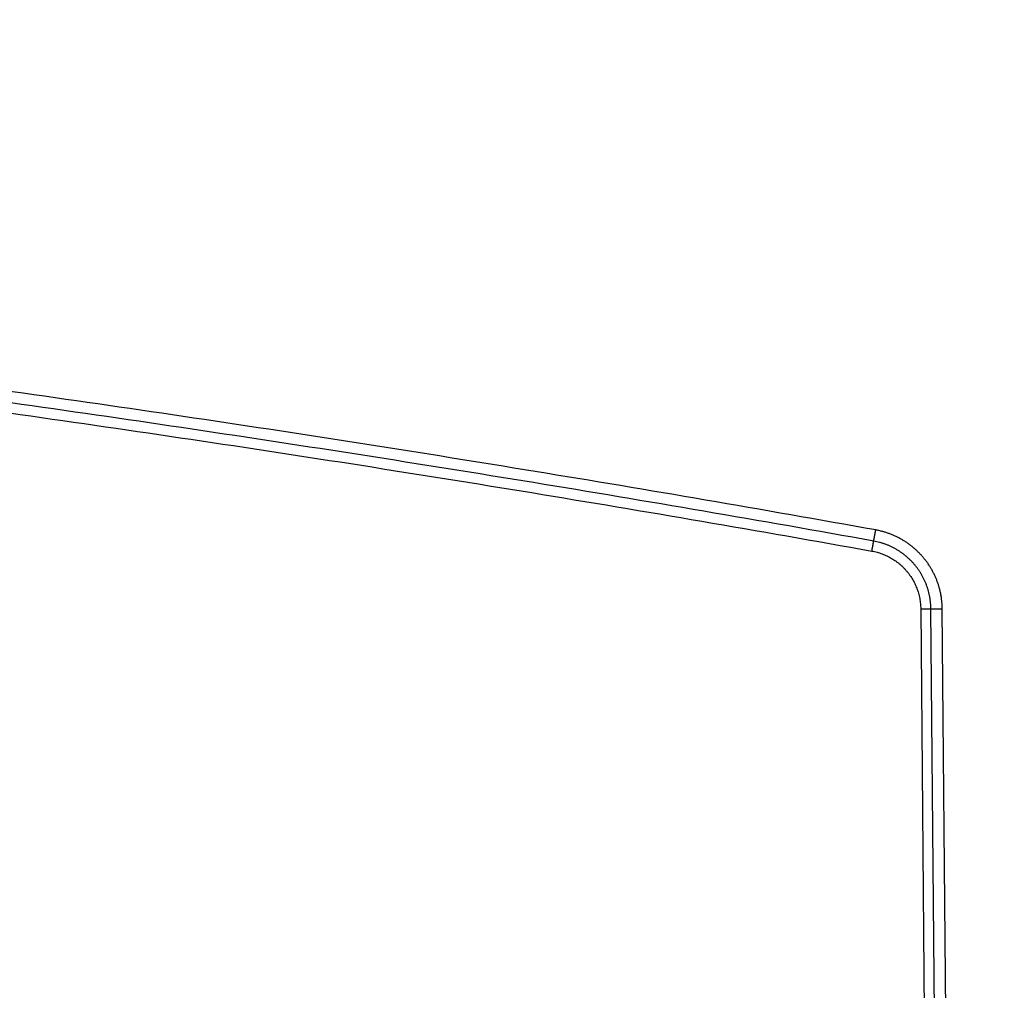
# Model space of a CAD drawing. Header units: inches. Extents: x 0 to 34, y 0 to 22.
# Tile 39 of 105: x 19.969 to 20.815, y 10.115 to 10.949. Entities that reach past the tile are written whole.
import ezdxf

# ---------------------------------------------------------------- set-up
doc = ezdxf.new("R2010")
doc.units = ezdxf.units.IN
doc.header["$LTSCALE"] = 1.87
doc.header["$MEASUREMENT"] = 0
doc.layers.get('0').update_dxf_attribs({"linetype": 'CONTINUOUS'})
doc.layers.add('DIMENSIONS', color=7, linetype='CONTINUOUS')
doc.styles.get("Standard").update_dxf_attribs({"font": 'txt', "width": 0.8})
doc.dimstyles.new('DIMSTYLE_1', dxfattribs={"dimtxt": 0.125, "dimasz": 0.18, "dimexe": 0.18, "dimexo": 0.0625, "dimgap": 0.09, "dimtad": 0, "dimtih": 1, "dimtoh": 1, "dimzin": 4, "dimdsep": 46, "dimtxsty": 'STANDARD', "dimblk": '_FILLED', "dimblk1": '_FILLED', "dimblk2": '_FILLED', "dimcen": 0.09, "dimadec": 0, "dimazin": 0, "dimtp": 0.02, "dimtm": 0.02, "dimtfac": 1, "dimtofl": 0, "dimtmove": 0, "dimatfit": 3, "dimldrblk": '_FILLED', "dimfxl": 1, "dimtolj": 1, "dimtzin": 4, "dimarcsym": 0})

# ---------------------------------------------------------------- blocks, each defined once
blk = doc.blocks.new('_FILLED')
at = {"color": 0, "linetype": 'BYBLOCK'}
blk.add_solid([(0, 0), (-1, 0.1736), (-1, -0.1736)], dxfattribs=at)
blk = doc.blocks.new('*D5')
at = {"layer": 'DIMENSIONS', "color": 2, "linetype": 'CONTINUOUS'}
for p, q in [((21.16422, 10.80194), (21.16422, 12.64823)), ((21.29165, 10.28634), (21.29165, 12.64823)), ((21.16422, 12.52323), (20.73994, 12.52323)), ((21.29165, 12.52323), (21.65165, 12.52323))]:
    blk.add_line(p, q, dxfattribs=at)
at = {"layer": 'DIMENSIONS', "color": 2, "linetype": 'CONTINUOUS', "xscale": 0.18, "yscale": 0.18, "zscale": 0.18}
blk.add_blockref('_FILLED', (21.16422, 12.52323), dxfattribs=at)
at = {"layer": 'DIMENSIONS', "color": 2, "linetype": 'CONTINUOUS', "xscale": 0.18, "yscale": 0.18, "zscale": 0.18, "rotation": 180}
blk.add_blockref('_FILLED', (21.29165, 12.52323), dxfattribs=at)
at = {"layer": 'DIMENSIONS', "color": 2, "linetype": 'CONTINUOUS', "width": 0.8}
for s, p in [('[', (20.17744, 12.46073)), (']', (20.57744, 12.46073)), ('.13', (19.75244, 12.46073)), ('3.3', (20.27744, 12.46073))]:
    blk.add_text(s, height=0.125, dxfattribs=at).set_placement(p)
blk = doc.blocks.new('*D7')
at = {"layer": 'DIMENSIONS', "color": 2, "linetype": 'CONTINUOUS'}
for p, q in [((13.29323, 10.81557), (13.29323, 13.39823)), ((21.17348, 10.14673), (21.17348, 13.39823)), ((13.29323, 13.27323), (16.55836, 13.27323)), ((21.17348, 13.27323), (17.90836, 13.27323))]:
    blk.add_line(p, q, dxfattribs=at)
at = {"layer": 'DIMENSIONS', "color": 2, "linetype": 'CONTINUOUS', "xscale": 0.18, "yscale": 0.18, "zscale": 0.18, "rotation": 180}
blk.add_blockref('_FILLED', (13.29323, 13.27323), dxfattribs=at)
at = {"layer": 'DIMENSIONS', "color": 2, "linetype": 'CONTINUOUS', "xscale": 0.18, "yscale": 0.18, "zscale": 0.18}
blk.add_blockref('_FILLED', (21.17348, 13.27323), dxfattribs=at)
at = {"layer": 'DIMENSIONS', "color": 2, "linetype": 'CONTINUOUS', "width": 0.8}
for s, p in [('[', (17.14586, 13.21073)), (']', (17.74586, 13.21073)), ('7.88', (16.62086, 13.21073)), ('200.2', (17.24586, 13.21073))]:
    blk.add_text(s, height=0.125, dxfattribs=at).set_placement(p)

msp = doc.modelspace()

# ---------------------------------------------------------------- linework, layer by layer
at = {"color": 7, "linetype": 'CONTINUOUS'}
for p, q in [((20.74301, 10.4424), (20.75076, 9.55436)), ((20.75955, 9.55438), (20.7518, 10.44241)), ((20.76929, 9.55436), (20.76154, 10.44243))]:
    msp.add_line(p, q, dxfattribs=at)
for points, knots in [([(20.70431, 10.51024), (20.65561, 10.51898), (20.55814, 10.53608), (20.41175, 10.56067), (20.26518, 10.58417), (20.11844, 10.60659), (19.97154, 10.62792), (19.82449, 10.64816), (19.67729, 10.66731), (19.52996, 10.68538), (19.3825, 10.70236), (19.23492, 10.71824), (19.08722, 10.73303), (18.93942, 10.74673), (18.79152, 10.75934), (18.64353, 10.77086), (18.49546, 10.78127), (18.34732, 10.7906), (18.19911, 10.79883), (18.05084, 10.80596), (17.90253, 10.81199), (17.75417, 10.81693), (17.60578, 10.82077), (17.45736, 10.82352), (17.30893, 10.82516), (17.16049, 10.82571), (17.01205, 10.82516), (16.86362, 10.82352), (16.7152, 10.82077), (16.56681, 10.81693), (16.41846, 10.81199), (16.27014, 10.80596), (16.12188, 10.79883), (15.97367, 10.7906), (15.82552, 10.78127), (15.67746, 10.77086), (15.52947, 10.75934), (15.38156, 10.74673), (15.23376, 10.73303), (15.08606, 10.71824), (14.93848, 10.70236), (14.79102, 10.68538), (14.64369, 10.66731), (14.4965, 10.64816), (14.34944, 10.62792), (14.20254, 10.60658), (14.0558, 10.58417), (13.90923, 10.56067), (13.76285, 10.53608), (13.66538, 10.51898), (13.61668, 10.51024)], [0, 0, 0, 0, 0.020833, 0.041666, 0.0625, 0.083334, 0.104168, 0.125002, 0.145835, 0.166667, 0.1875, 0.208333, 0.229166, 0.249999, 0.270833, 0.291666, 0.312499, 0.333332, 0.354165, 0.374998, 0.395832, 0.416665, 0.437499, 0.458332, 0.479166, 0.5, 0.520834, 0.541668, 0.562501, 0.583335, 0.604168, 0.625002, 0.645835, 0.666668, 0.687501, 0.708334, 0.729167, 0.750001, 0.770834, 0.791667, 0.8125, 0.833333, 0.854166, 0.874999, 0.895832, 0.916666, 0.9375, 0.958334, 0.979167, 1, 1, 1, 1]), ([(20.70259, 10.50071), (20.65391, 10.50944), (20.55649, 10.52655), (20.41017, 10.55112), (20.26367, 10.57461), (20.117, 10.59701), (19.97018, 10.61833), (19.8232, 10.63856), (19.67608, 10.65771), (19.52882, 10.67577), (19.38143, 10.69273), (19.23392, 10.70861), (19.0863, 10.7234), (18.93857, 10.73709), (18.79074, 10.74969), (18.64282, 10.7612), (18.49482, 10.77162), (18.34675, 10.78094), (18.19861, 10.78916), (18.05042, 10.79629), (17.90217, 10.80232), (17.75389, 10.80726), (17.60557, 10.8111), (17.45722, 10.81384), (17.30886, 10.81548), (17.16049, 10.81603), (17.01212, 10.81548), (16.86376, 10.81384), (16.71542, 10.8111), (16.5671, 10.80726), (16.41881, 10.80232), (16.27057, 10.79629), (16.12237, 10.78916), (15.97424, 10.78094), (15.82617, 10.77162), (15.67817, 10.7612), (15.53025, 10.74969), (15.38242, 10.73709), (15.23469, 10.7234), (15.08706, 10.70861), (14.93955, 10.69273), (14.79216, 10.67577), (14.64491, 10.65771), (14.49778, 10.63856), (14.35081, 10.61833), (14.20398, 10.59701), (14.05732, 10.57461), (13.91082, 10.55112), (13.7645, 10.52655), (13.66708, 10.50944), (13.6184, 10.50071)], [0, 0, 0, 0, 0.020833, 0.041667, 0.062501, 0.083334, 0.104168, 0.125001, 0.145833, 0.166666, 0.187499, 0.208332, 0.229165, 0.249998, 0.270831, 0.291664, 0.312498, 0.333331, 0.354164, 0.374997, 0.395831, 0.416664, 0.437498, 0.458332, 0.479166, 0.5, 0.520834, 0.541668, 0.562502, 0.583336, 0.604169, 0.625003, 0.645836, 0.666669, 0.687502, 0.708335, 0.729169, 0.750002, 0.770835, 0.791668, 0.812501, 0.833334, 0.854166, 0.874999, 0.895832, 0.916666, 0.937499, 0.958333, 0.979167, 1, 1, 1, 1]), ([(13.61995, 10.49213), (13.66861, 10.50085), (13.76599, 10.51795), (13.91224, 10.54251), (14.05868, 10.56599), (14.20528, 10.58838), (14.35204, 10.60969), (14.49896, 10.62992), (14.64602, 10.64905), (14.79321, 10.6671), (14.94053, 10.68406), (15.08798, 10.69993), (15.23554, 10.71471), (15.38321, 10.7284), (15.53097, 10.741), (15.67883, 10.7525), (15.82676, 10.76291), (15.97477, 10.77222), (16.12284, 10.78044), (16.27096, 10.78757), (16.41914, 10.7936), (16.56736, 10.79853), (16.71562, 10.80237), (16.86389, 10.80511), (17.01219, 10.80676), (17.16049, 10.80731), (17.3088, 10.80676), (17.45709, 10.80511), (17.60537, 10.80237), (17.75362, 10.79853), (17.90184, 10.7936), (18.05002, 10.78757), (18.19815, 10.78044), (18.34622, 10.77222), (18.49423, 10.76291), (18.64216, 10.7525), (18.79001, 10.741), (18.93778, 10.7284), (19.08544, 10.71471), (19.233, 10.69993), (19.38045, 10.68406), (19.52778, 10.6671), (19.67497, 10.64905), (19.82203, 10.62992), (19.96894, 10.60969), (20.1157, 10.58838), (20.26231, 10.56599), (20.40874, 10.54251), (20.555, 10.51795), (20.65238, 10.50085), (20.70103, 10.49213)], [0, 0, 0, 0, 0.020834, 0.041668, 0.062501, 0.083335, 0.104169, 0.125002, 0.145835, 0.166667, 0.1875, 0.208333, 0.229166, 0.25, 0.270833, 0.291666, 0.312499, 0.333332, 0.354165, 0.374998, 0.395832, 0.416665, 0.437499, 0.458332, 0.479166, 0.5, 0.520834, 0.541668, 0.562501, 0.583335, 0.604169, 0.625002, 0.645835, 0.666668, 0.687501, 0.708334, 0.729167, 0.750001, 0.770834, 0.791667, 0.8125, 0.833333, 0.854166, 0.874998, 0.895832, 0.916665, 0.937499, 0.958332, 0.979166, 1, 1, 1, 1]), ([(20.70259, 10.50071), (20.7026, 10.50077), (20.70262, 10.50089), (20.70266, 10.5011), (20.7027, 10.50135), (20.70276, 10.50163), (20.70281, 10.50196), (20.70288, 10.50233), (20.70295, 10.50273), (20.70303, 10.50317), (20.70312, 10.50364), (20.70321, 10.50413), (20.7033, 10.50466), (20.7034, 10.50521), (20.70351, 10.50579), (20.70361, 10.50639), (20.70373, 10.507), (20.70384, 10.50763), (20.70395, 10.50827), (20.70407, 10.50892), (20.70419, 10.50958), (20.70427, 10.51002), (20.70431, 10.51024)], [0, 0, 0, 0, 0.017205, 0.038898, 0.06498, 0.095334, 0.129821, 0.168286, 0.210556, 0.256437, 0.305724, 0.358192, 0.413605, 0.471712, 0.53225, 0.594945, 0.659512, 0.725661, 0.793091, 0.861498, 0.930572, 1, 1, 1, 1]), ([(20.76154, 10.44243), (20.76154, 10.44337), (20.76148, 10.44525), (20.76128, 10.44808), (20.76097, 10.45089), (20.76055, 10.45369), (20.76001, 10.45647), (20.75935, 10.45923), (20.75859, 10.46195), (20.75771, 10.46465), (20.75673, 10.4673), (20.75564, 10.46992), (20.75444, 10.47248), (20.75314, 10.475), (20.75174, 10.47746), (20.75024, 10.47986), (20.74864, 10.4822), (20.74695, 10.48447), (20.74517, 10.48667), (20.7433, 10.4888), (20.74134, 10.49084), (20.73931, 10.49281), (20.73719, 10.49469), (20.735, 10.49649), (20.73274, 10.49819), (20.73041, 10.4998), (20.72802, 10.50132), (20.72557, 10.50273), (20.72306, 10.50405), (20.7205, 10.50526), (20.71789, 10.50637), (20.71524, 10.50737), (20.71255, 10.50826), (20.70983, 10.50904), (20.70708, 10.5097), (20.70523, 10.51007), (20.70431, 10.51024)], [0, 0, 0, 0, 0.029351, 0.058742, 0.088158, 0.117585, 0.147008, 0.176421, 0.205832, 0.235253, 0.264679, 0.2941, 0.32351, 0.352919, 0.382336, 0.411759, 0.441178, 0.470591, 0.500002, 0.529416, 0.558832, 0.588252, 0.617672, 0.647086, 0.676495, 0.705905, 0.735325, 0.764752, 0.794171, 0.82358, 0.852993, 0.88242, 0.911852, 0.941272, 0.970661, 1, 1, 1, 1]), ([(20.70103, 10.49213), (20.70107, 10.49232), (20.70114, 10.49272), (20.70125, 10.49331), (20.70135, 10.4939), (20.70146, 10.49448), (20.70156, 10.49505), (20.70166, 10.4956), (20.70176, 10.49614), (20.70185, 10.49666), (20.70194, 10.49715), (20.70202, 10.49763), (20.70211, 10.49808), (20.70218, 10.4985), (20.70225, 10.4989), (20.70232, 10.49926), (20.70238, 10.49959), (20.70243, 10.49988), (20.70248, 10.50014), (20.70252, 10.50037), (20.70256, 10.50055), (20.70258, 10.50066), (20.70259, 10.50071)], [0, 0, 0, 0, 0.069428, 0.138501, 0.206908, 0.274338, 0.340487, 0.405054, 0.467749, 0.528286, 0.586393, 0.641806, 0.694275, 0.743562, 0.789444, 0.831713, 0.870178, 0.904666, 0.935019, 0.961102, 0.982795, 1, 1, 1, 1]), ([(20.7518, 10.44241), (20.75179, 10.44327), (20.75174, 10.445), (20.75155, 10.44758), (20.75125, 10.45015), (20.75083, 10.4527), (20.75031, 10.45523), (20.74968, 10.45774), (20.74894, 10.46021), (20.7481, 10.46266), (20.74715, 10.46506), (20.74609, 10.46742), (20.74494, 10.46974), (20.74368, 10.472), (20.74233, 10.4742), (20.74089, 10.47635), (20.73935, 10.47843), (20.73773, 10.48044), (20.73602, 10.48238), (20.73422, 10.48425), (20.73235, 10.48603), (20.7304, 10.48774), (20.72838, 10.48935), (20.7263, 10.49088), (20.72415, 10.49232), (20.72193, 10.49366), (20.71966, 10.4949), (20.71735, 10.49605), (20.71498, 10.49709), (20.71257, 10.49803), (20.71012, 10.49887), (20.70764, 10.4996), (20.70513, 10.50022), (20.70343, 10.50056), (20.70259, 10.50071)], [0, 0, 0, 0, 0.031258, 0.062513, 0.09376, 0.124997, 0.156221, 0.187436, 0.218658, 0.249894, 0.281139, 0.312384, 0.34363, 0.37488, 0.406134, 0.437388, 0.468639, 0.499889, 0.53114, 0.562393, 0.593649, 0.624904, 0.656154, 0.6874, 0.718656, 0.749925, 0.781194, 0.81245, 0.843698, 0.87495, 0.906209, 0.937473, 0.968738, 1, 1, 1, 1]), ([(20.70103, 10.49213), (20.70178, 10.49199), (20.70326, 10.49169), (20.70547, 10.49114), (20.70765, 10.49049), (20.70981, 10.48975), (20.71192, 10.4889), (20.714, 10.48797), (20.71604, 10.48694), (20.71802, 10.48583), (20.71995, 10.48462), (20.72183, 10.48333), (20.72365, 10.48196), (20.72541, 10.48051), (20.7271, 10.47898), (20.72872, 10.47737), (20.73026, 10.4757), (20.73173, 10.47396), (20.73312, 10.47215), (20.73443, 10.47029), (20.73565, 10.46837), (20.73679, 10.46639), (20.73784, 10.46437), (20.73879, 10.4623), (20.73965, 10.46019), (20.74042, 10.45805), (20.74109, 10.45587), (20.74167, 10.45366), (20.74214, 10.45143), (20.74251, 10.44919), (20.74278, 10.44693), (20.74296, 10.44466), (20.743, 10.44315), (20.74301, 10.4424)], [0, 0, 0, 0, 0.032128, 0.064338, 0.096604, 0.128901, 0.161202, 0.193485, 0.225751, 0.258013, 0.290278, 0.322551, 0.354831, 0.387114, 0.419392, 0.451659, 0.483923, 0.51619, 0.548465, 0.580742, 0.613019, 0.645293, 0.677563, 0.70983, 0.742099, 0.774372, 0.806649, 0.838928, 0.871202, 0.903459, 0.935687, 0.967872, 1, 1, 1, 1]), ([(20.74301, 10.4424), (20.74321, 10.4424), (20.74361, 10.4424), (20.74422, 10.44241), (20.74481, 10.44241), (20.7454, 10.44241), (20.74598, 10.44242), (20.74655, 10.44242), (20.74709, 10.44242), (20.74762, 10.44243), (20.74813, 10.44243), (20.74862, 10.44243), (20.74908, 10.44243), (20.74951, 10.44243), (20.74992, 10.44243), (20.75029, 10.44243), (20.75063, 10.44243), (20.75093, 10.44242), (20.7512, 10.44242), (20.75144, 10.44242), (20.75163, 10.44242), (20.75175, 10.44241), (20.7518, 10.44241)], [0, 0, 0, 0, 0.068973, 0.137634, 0.205672, 0.272779, 0.338651, 0.40299, 0.465506, 0.525915, 0.583944, 0.63933, 0.691823, 0.741186, 0.787194, 0.829641, 0.868333, 0.903097, 0.933774, 0.960226, 0.982335, 1, 1, 1, 1]), ([(20.7518, 10.44241), (20.75185, 10.44241), (20.75198, 10.44241), (20.7522, 10.4424), (20.75246, 10.4424), (20.75275, 10.4424), (20.75309, 10.4424), (20.75347, 10.44239), (20.75388, 10.44239), (20.75433, 10.44239), (20.75481, 10.44239), (20.75532, 10.44239), (20.75586, 10.44239), (20.75643, 10.4424), (20.75701, 10.4424), (20.75762, 10.4424), (20.75825, 10.44241), (20.75889, 10.44241), (20.75954, 10.44241), (20.7602, 10.44242), (20.76087, 10.44242), (20.76132, 10.44243), (20.76154, 10.44243)], [0, 0, 0, 0, 0.017665, 0.039774, 0.066226, 0.096903, 0.131666, 0.170358, 0.212805, 0.258813, 0.308175, 0.360669, 0.416055, 0.474084, 0.534493, 0.597008, 0.661348, 0.72722, 0.794327, 0.862365, 0.931026, 1, 1, 1, 1])]:
    msp.add_open_spline(points, degree=3, knots=knots, dxfattribs=at)

# ---------------------------------------------------------------- dimensions: what is measured, and where the dimension line sits
at = {"layer": 'DIMENSIONS', "color": 2, "linetype": 'CONTINUOUS'}
dim = msp.add_linear_dim(base=(13.29323, 13.27323), p1=(21.17348, 10.14673), p2=(13.29323, 10.81557), angle=180, dimstyle='DIMSTYLE_1', dxfattribs=at)
dim.commit()
dim.dimension.update_dxf_attribs({"geometry": '*D7', "text_midpoint": (17.23336, 13.27323), "dimtype": 160})
dim = msp.add_linear_dim(base=(21.29165, 12.52323), p1=(21.16422, 10.80194), p2=(21.29165, 10.28634), dimstyle='DIMSTYLE_1', dxfattribs=at)
dim.commit()
dim.dimension.update_dxf_attribs({"geometry": '*D5', "text_midpoint": (20.21494, 12.52323), "dimtype": 160})

doc.saveas('drawing.dxf')
